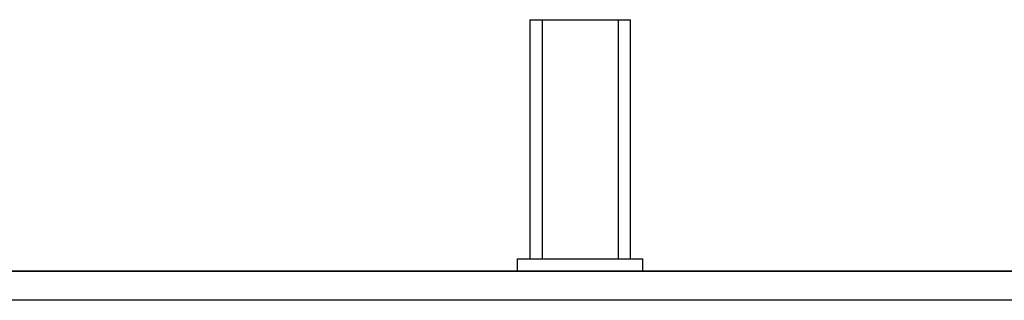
# Model space of a CAD drawing. Header units: inches. Extents: x 1 to 240, y -1 to 159.
# Tile 19 of 77: x 19.371 to 21.818, y 65.17 to 65.867. Entities that reach past the tile are written whole.
import ezdxf
from ezdxf.lldxf.tags import DXFTag

# ---------------------------------------------------------------- set-up
doc = ezdxf.new("R2010")
doc.units = ezdxf.units.IN
doc.header["$MEASUREMENT"] = 0
for name, color, linetype in [('COM70726-3', 7, 'Continuous'), ('Default', 7, 'Continuous'), ('STD26258', 7, 'Continuous')]:
    doc.layers.add(name, color=color, linetype=linetype)
tags = doc.linetypes.add('HIDDEN2', pattern=[0.1875, 0.125, -0.0625]).pattern_tags.tags
tags[6:7] = [DXFTag(74, 4), DXFTag(75, 0), DXFTag(340, '0'), DXFTag(46, 0.0), DXFTag(50, 0.0), DXFTag(44, 0.0), DXFTag(45, 0.0)]
tags[4:5] = [DXFTag(74, 4), DXFTag(75, 0), DXFTag(340, '0'), DXFTag(46, 0.0), DXFTag(50, 0.0), DXFTag(44, 0.0), DXFTag(45, 0.0)]

# ---------------------------------------------------------------- blocks, each defined once
blk = doc.blocks.new('SE6')
at = {"layer": 'COM70726-3', "color": 7, "linetype": 'Continuous'}
for p, q in [((15.0042, 65.2422), (22.7549, 65.2422)), ((22.7549, 65.2421), (15.0042, 65.2421)), ((22.7549, 65.1701), (15.0042, 65.1701))]:
    blk.add_line(p, q, dxfattribs=at)
at = {"layer": 'STD26258', "color": 7, "linetype": 'HIDDEN2'}
for p, q in [((20.6392, 65.8671), (20.8892, 65.8671)), ((20.6392, 65.8671), (20.6392, 65.2733)), ((20.6698, 65.8671), (20.6698, 65.2733)), ((20.8585, 65.8671), (20.8585, 65.2733)), ((20.8892, 65.2733), (20.8892, 65.8671)), ((20.6079, 65.2733), (20.9204, 65.2733)), ((20.6079, 65.2733), (20.6079, 65.2422)), ((20.9204, 65.2422), (20.9204, 65.2733))]:
    blk.add_line(p, q, dxfattribs=at)
at = {"layer": 'STD26258', "color": 7, "linetype": 'Continuous'}
for p, q in [((20.6079, 65.2422), (20.6079, 65.2421)), ((20.9204, 65.2421), (20.9204, 65.2422))]:
    blk.add_line(p, q, dxfattribs=at)

msp = doc.modelspace()

# ---------------------------------------------------------------- block references
at = {"layer": 'Default'}
msp.add_blockref('SE6', (0, 0), dxfattribs=at)

doc.saveas('drawing.dxf')
